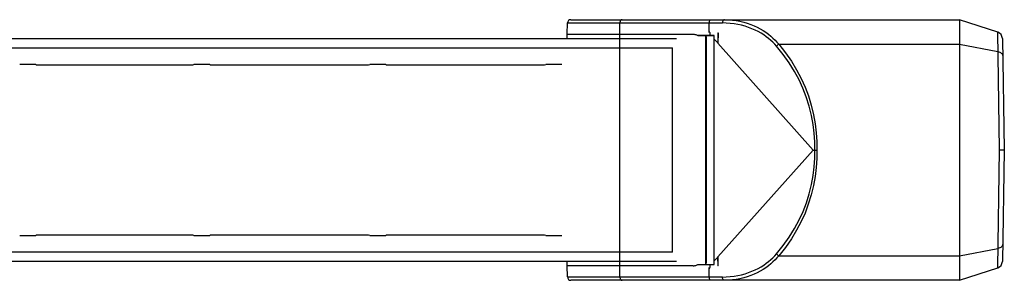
# Model space of a CAD drawing. Header units: inches. Extents: x 0 to 113, y 0 to 73.
# Tile 5 of 19: x 39.52 to 56.76, y 10.08 to 14.65. Entities that reach past the tile are written whole.
import ezdxf

# ---------------------------------------------------------------- set-up
doc = ezdxf.new("R2010")
doc.units = ezdxf.units.IN
doc.header["$LTSCALE"] = 6.233333
doc.header["$MEASUREMENT"] = 0
doc.layers.get('0').update_dxf_attribs({"linetype": 'CONTINUOUS'})

msp = doc.modelspace()

# ---------------------------------------------------------------- linework, layer by layer
at = {"color": 7, "linetype": 'Continuous'}
for p, q in [((49.1084, 14.3899), (49.1119, 14.5878)), ((49.1119, 14.5878), (51.826, 14.5878)), ((49.1717, 14.6458), (55.9768, 14.6458)), ((50.0296, 14.3899), (50.0317, 14.5878)), ((51.595, 14.4422), (51.5966, 14.5878)), ((56.6484, 14.4276), (55.9768, 14.6458)), ((55.9768, 14.6458), (55.9768, 10.0789)), ((49.1084, 14.3899), (51.3149, 14.3899)), ((49.1084, 14.3092), (49.1084, 14.3899)), ((50.0296, 10.3348), (50.0296, 14.3899)), ((51.6854, 14.3674), (51.3963, 14.3699)), ((51.4023, 14.3669), (51.6854, 14.3674)), ((51.5383, 14.3435), (51.5408, 14.3435)), ((51.5383, 10.3812), (51.5383, 14.3435)), ((51.5408, 14.3456), (51.5408, 10.3791)), ((51.5949, 14.4203), (51.5949, 14.4422)), ((51.608, 14.4203), (51.595, 14.4422)), ((51.608, 14.4203), (51.6074, 14.3681)), ((51.6854, 10.3573), (51.6854, 14.3674)), ((51.7445, 14.4179), (51.7535, 14.4179)), ((51.7445, 14.4179), (51.7445, 14.2388)), ((51.7485, 14.4179), (51.7485, 14.2343)), ((51.7535, 14.4179), (51.7485, 14.2343)), ((56.6825, 12.3624), (56.6484, 14.4276)), ((56.73, 14.3173), (56.7641, 12.3644)), ((28.3532, 14.1517), (50.9511, 14.1517)), ((51.0246, 14.3092), (28.8582, 14.3092)), ((50.9511, 10.573), (50.9511, 14.1517)), ((51.6854, 14.3051), (51.7445, 14.2388)), ((51.7485, 14.2343), (53.4156, 12.3623)), ((52.8135, 14.2165), (55.9768, 14.2165)), ((55.9768, 14.2165), (56.6536, 14.0854)), ((39.8, 13.8584), (39.5192, 13.8584)), ((39.8209, 13.8528), (42.5323, 13.8528)), ((42.8503, 13.8584), (42.5695, 13.8584)), ((42.8712, 13.8528), (45.6134, 13.8528)), ((45.9314, 13.8584), (45.6506, 13.8584)), ((45.9523, 13.8528), (48.6945, 13.8528)), ((49.0125, 13.8584), (48.7317, 13.8584)), ((51.7485, 10.4904), (53.4156, 12.3623)), ((53.4156, 12.3623), (53.4809, 12.3623)), ((56.6484, 10.2971), (56.6825, 12.3624)), ((56.6825, 12.3623), (56.741, 12.3636)), ((56.7302, 12.3613), (56.6825, 12.3623)), ((56.7641, 12.3603), (56.73, 10.4074)), ((56.741, 12.3636), (56.7581, 12.3641)), ((39.5192, 10.8663), (39.8, 10.8663)), ((42.5323, 10.8719), (39.8209, 10.8719)), ((42.5695, 10.8663), (42.8503, 10.8663)), ((45.6134, 10.8719), (42.8712, 10.8719)), ((45.6506, 10.8663), (45.9314, 10.8663)), ((48.6945, 10.8719), (45.9523, 10.8719)), ((48.7317, 10.8663), (49.0125, 10.8663)), ((50.9511, 10.573), (28.3532, 10.573)), ((55.9768, 10.5082), (56.6536, 10.6393)), ((28.8582, 10.4155), (51.0246, 10.4155)), ((49.1084, 10.3348), (49.1084, 10.4155)), ((51.3963, 10.3548), (51.6854, 10.3573)), ((51.4023, 10.3578), (51.6854, 10.3573)), ((51.5408, 10.3812), (51.5383, 10.3812)), ((51.6074, 10.3566), (51.608, 10.3044)), ((51.6854, 10.4196), (51.7445, 10.4859)), ((51.7445, 10.4859), (51.7445, 10.3348)), ((51.7527, 10.3348), (51.7485, 10.4904)), ((51.7485, 10.4904), (51.7485, 10.3348)), ((52.8135, 10.5082), (55.9768, 10.5082)), ((51.3149, 10.3348), (49.1084, 10.3348)), ((49.1119, 10.1371), (49.1084, 10.3348)), ((50.0317, 10.1369), (50.0296, 10.3348)), ((51.608, 10.3044), (51.5949, 10.2825)), ((51.5949, 10.2825), (51.5949, 10.3044)), ((51.5966, 10.1369), (51.595, 10.2825)), ((51.7527, 10.3348), (51.7445, 10.3348)), ((55.977, 10.079), (56.6484, 10.2971)), ((49.1717, 10.079), (49.1717, 10.079)), ((55.977, 10.0789), (49.1717, 10.079))]:
    msp.add_line(p, q, dxfattribs=at)
for points in [[(50.0686, 14.6458), (50.0616, 14.6447), (50.0548, 14.6415), (50.0487, 14.6364), (50.0432, 14.6295), (50.0385, 14.6208), (50.0349, 14.6107), (50.0326, 14.5995), (50.0317, 14.5878)], [(51.5966, 14.5878), (51.5974, 14.5992), (51.5997, 14.6101), (51.6032, 14.6201), (51.6079, 14.6289), (51.6136, 14.6361), (51.6201, 14.6414), (51.6272, 14.6447), (51.6345, 14.6458)], [(51.8639, 14.6458), (51.8566, 14.6447), (51.8497, 14.6415), (51.8434, 14.6364), (51.8377, 14.6295), (51.8329, 14.6208), (51.8292, 14.6107), (51.8268, 14.5995), (51.826, 14.5878)], [(52.7755, 14.1824), (52.7449, 14.2165), (52.7116, 14.2502), (52.6757, 14.2835), (52.637, 14.3161), (52.5955, 14.3479), (52.5512, 14.3787), (52.5039, 14.4082), (52.4537, 14.4364), (52.4006, 14.4628), (52.3448, 14.4874), (52.2864, 14.5097), (52.2256, 14.5297), (52.1626, 14.5469), (52.0978, 14.5614), (52.0314, 14.5728), (51.9637, 14.5811), (51.8953, 14.5861), (51.826, 14.5878)], [(51.8639, 14.6458), (51.933, 14.644), (52.0011, 14.6388), (52.0685, 14.6301), (52.1347, 14.6181), (52.1992, 14.6029), (52.2619, 14.5848), (52.3225, 14.5639), (52.3807, 14.5404), (52.4364, 14.5146), (52.4893, 14.4868), (52.5397, 14.4571), (52.5872, 14.4258), (52.6318, 14.3932), (52.6735, 14.3594), (52.7126, 14.3247), (52.7489, 14.2891), (52.7825, 14.253), (52.8135, 14.2165)], [(51.3149, 14.3899), (51.3299, 14.3892), (51.3445, 14.3874), (51.3587, 14.3844), (51.3722, 14.3804), (51.3847, 14.3756), (51.3963, 14.3699)], [(52.7755, 14.1824), (52.7804, 14.1888), (52.7861, 14.1953), (52.7923, 14.2013), (52.7991, 14.207), (52.8062, 14.2121), (52.8135, 14.2165)], [(53.4429, 12.3623), (53.4432, 12.5082), (53.434, 12.6579), (53.4156, 12.812), (53.387, 12.9694), (53.3462, 13.1318), (53.2955, 13.2926), (53.2371, 13.4436), (53.1687, 13.5915), (53.0888, 13.7407), (52.9971, 13.8891), (52.8926, 14.0363), (52.7755, 14.1824)], [(52.8135, 14.2165), (52.9308, 14.0676), (53.0355, 13.917), (53.1271, 13.7658), (53.2067, 13.6142), (53.2748, 13.464), (53.333, 13.3107), (53.3838, 13.1469), (53.4247, 12.9813), (53.4534, 12.821), (53.4718, 12.6642), (53.4811, 12.5112), (53.481, 12.2124)], [(56.6536, 14.0854), (56.6704, 14.0815), (56.6861, 14.0761), (56.6999, 14.0693), (56.7118, 14.0614), (56.7216, 14.0523), (56.7289, 14.0422), (56.7335, 14.0315), (56.7352, 14.0205)], [(52.7755, 10.5423), (52.8933, 10.6894), (52.9984, 10.8375), (53.0904, 10.9867), (53.1704, 11.1365), (53.2388, 11.285), (53.297, 11.4365), (53.3474, 11.5972), (53.3878, 11.7592), (53.4161, 11.9161), (53.4342, 12.0692), (53.4433, 12.2179), (53.4429, 12.3623)], [(56.7584, 12.3606), (56.7515, 12.3608), (56.7302, 12.3613)], [(56.7581, 12.3641), (56.7626, 12.3643), (56.7638, 12.3644)], [(56.7641, 12.3603), (56.7627, 12.3604), (56.7584, 12.3606)], [(53.481, 12.2124), (53.4716, 12.0583), (53.4529, 11.9006), (53.4239, 11.7397), (53.3827, 11.5739), (53.3317, 11.4103), (53.2734, 11.2573), (53.2052, 11.1075), (53.1257, 10.9565), (53.0343, 10.8059), (52.9301, 10.6561), (52.8135, 10.5082)], [(56.7352, 10.7042), (56.7336, 10.6935), (56.7292, 10.683), (56.7223, 10.6732), (56.7128, 10.6642), (56.7009, 10.656), (56.6869, 10.649), (56.6709, 10.6433), (56.6536, 10.6393)], [(51.826, 10.1369), (51.8953, 10.1386), (51.9637, 10.1436), (52.0314, 10.1519), (52.0978, 10.1633), (52.1626, 10.1778), (52.2256, 10.195), (52.2864, 10.215), (52.3448, 10.2373), (52.4006, 10.2619), (52.4537, 10.2883), (52.5039, 10.3164), (52.5512, 10.346), (52.5955, 10.3768), (52.637, 10.4086), (52.6757, 10.4412), (52.7116, 10.4744), (52.7449, 10.5081), (52.7755, 10.5423)], [(52.8135, 10.5082), (52.8063, 10.5125), (52.7993, 10.5176), (52.7925, 10.5232), (52.7863, 10.5293), (52.7805, 10.5357), (52.7755, 10.5423)], [(51.3149, 10.3348), (51.3299, 10.3355), (51.3445, 10.3373), (51.3588, 10.3403), (51.3724, 10.3443), (51.3851, 10.3491), (51.3969, 10.3548)], [(52.8135, 10.5082), (52.7825, 10.4716), (52.7489, 10.4355), (52.7125, 10.4), (52.6735, 10.3652), (52.6317, 10.3315), (52.5871, 10.2989), (52.5396, 10.2676), (52.4893, 10.2379), (52.4363, 10.2101), (52.3807, 10.1843), (52.3224, 10.1608), (52.2619, 10.1399), (52.1992, 10.1218), (52.1346, 10.1066), (52.0685, 10.0946), (52.0011, 10.0859), (51.9329, 10.0807), (51.8639, 10.0789)], [(51.826, 10.1369), (49.1187, 10.137), (49.1119, 10.1371)], [(50.0317, 10.137), (50.0325, 10.1257), (50.0346, 10.115), (50.038, 10.1052), (50.0424, 10.0965), (50.0479, 10.0892), (50.0543, 10.0836), (50.0613, 10.0801), (50.0686, 10.079)], [(51.6345, 10.0789), (51.6272, 10.08), (51.6201, 10.0833), (51.6136, 10.0887), (51.6079, 10.0958), (51.6032, 10.1046), (51.5997, 10.1146), (51.5974, 10.1255), (51.5966, 10.1369)], [(51.8639, 10.0789), (51.8566, 10.08), (51.8495, 10.0833), (51.843, 10.0886), (51.8373, 10.0958), (51.8326, 10.1046), (51.829, 10.1146), (51.8268, 10.1255), (51.826, 10.1369)]]:
    msp.add_lwpolyline(points, dxfattribs=at)
for centre, radius, start, end in [((49.1709, 14.5868), 0.0591, 90, 179), ((56.6119, 14.3152), 0.1181, 1, 72), ((56.646, 12.3623), 0.1181, 359, 1), ((56.6119, 10.4095), 0.1181, 288, 359), ((49.1709, 10.1381), 0.0591, 181, 270)]:
    msp.add_arc(centre, radius, start, end, dxfattribs=at)
for centre, major_axis, ratio, start_param, end_param in [((51.3149, 14.2718), (0.1474, 0), 0.8014489, 0.935844, 0.9805135), ((51.4892, 14.3435), (0.0491, 0), 0.8014489, 6.2830784, 6.918635), ((51.4917, 14.3456), (0.0491, 0), 0.8014489, -0.0000933, 0.5874126), ((39.8577, 13.8781), (0.0588, 0.0175), 0.3107103, -3.0147133, -2.3350395), ((42.5691, 13.8781), (0.0588, 0.0175), 0.3107103, -2.3350395, -1.6553657), ((42.908, 13.8781), (0.0588, 0.0175), 0.3107103, -3.0147133, -2.3350395), ((45.6502, 13.8781), (0.0588, 0.0175), 0.3107103, -2.3350395, -1.6553657), ((45.9891, 13.8781), (0.0588, 0.0175), 0.3107103, -3.0147133, -2.3350395), ((48.7313, 13.8781), (0.0588, 0.0175), 0.3107103, -2.3350395, -1.6553657), ((39.8577, 10.8466), (0.0588, -0.0175), 0.3107103, 2.3350395, 3.0147133), ((42.5691, 10.8466), (0.0588, -0.0175), 0.3107103, 1.6553657, 2.3350395), ((42.908, 10.8466), (0.0588, -0.0175), 0.3107103, 2.3350395, 3.0147133), ((45.6502, 10.8466), (0.0588, -0.0175), 0.3107103, 1.6553657, 2.3350395), ((45.9891, 10.8466), (0.0588, -0.0175), 0.3107103, 2.3350395, 3.0147133), ((48.7313, 10.8466), (0.0588, -0.0175), 0.3107103, 1.6553657, 2.3350395), ((51.3149, 10.4529), (0.1474, 0), 0.8014489, -0.9805135, -0.935844), ((51.4892, 10.3812), (0.0491, 0), 0.8014489, 5.6477357, 6.2832922), ((51.4917, 10.3791), (0.0491, 0), 0.8014489, -0.5874126, 0.0000933)]:
    msp.add_ellipse(centre, major_axis=major_axis, ratio=ratio, start_param=start_param, end_param=end_param, dxfattribs=at)

doc.saveas('drawing.dxf')
